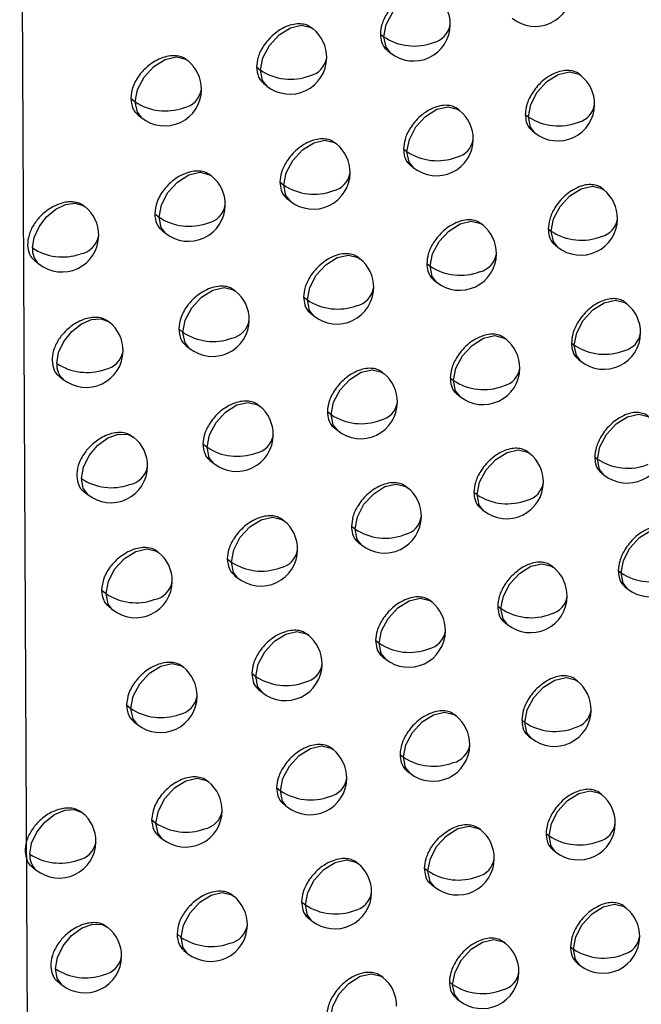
# Model space of a CAD drawing. Header units: millimetres. Extents: x 12 to 1209, y -252 to 1182.
# Tile 147 of 162: x 938 to 947, y 758 to 772. Entities that reach past the tile are written whole.
import ezdxf

# ---------------------------------------------------------------- set-up
doc = ezdxf.new("R2010")
doc.units = ezdxf.units.MM

msp = doc.modelspace()

# ---------------------------------------------------------------- linework, layer by layer
at = {"color": 7, "linetype": 'Continuous', "lineweight": 25}
for p, q in [((938.225, 778.24), (938.356, 752.119)), ((942.217, 771.486), (942.204, 771.497)), ((943.134, 771.415), (943.183, 771.376)), ((943.229, 771.193), (943.271, 771.158)), ((940.512, 771.054), (940.504, 771.06)), ((941.447, 770.969), (941.502, 770.925)), ((945.863, 770.85), (945.841, 770.868)), ((941.543, 770.745), (941.591, 770.707)), ((939.737, 770.541), (939.797, 770.492)), ((944.211, 770.375), (944.193, 770.39)), ((939.833, 770.316), (939.886, 770.274)), ((945.107, 770.321), (945.149, 770.288)), ((945.2, 770.1), (945.237, 770.07)), ((942.535, 769.92), (942.521, 769.931)), ((943.449, 769.852), (943.496, 769.814)), ((943.543, 769.629), (943.585, 769.596)), ((940.836, 769.483), (940.826, 769.491)), ((941.767, 769.401), (941.82, 769.358)), ((946.175, 769.294), (946.151, 769.312)), ((941.863, 769.177), (941.909, 769.14)), ((940.062, 768.969), (940.121, 768.921)), ((940.158, 768.744), (940.209, 768.703)), ((944.527, 768.815), (944.508, 768.831)), ((945.419, 768.764), (945.46, 768.732)), ((945.512, 768.543), (945.549, 768.514)), ((942.856, 768.356), (942.841, 768.368)), ((938.431, 768.33), (938.487, 768.285)), ((943.766, 768.291), (943.812, 768.254)), ((943.859, 768.069), (943.9, 768.036)), ((941.162, 767.915), (941.151, 767.923)), ((942.089, 767.836), (942.141, 767.794)), ((946.489, 767.74), (946.465, 767.76)), ((942.184, 767.613), (942.23, 767.576)), ((940.389, 767.4), (940.447, 767.353)), ((944.845, 767.259), (944.825, 767.275)), ((940.485, 767.176), (940.535, 767.135)), ((945.735, 767.21), (945.774, 767.178)), ((945.774, 767.178), (945.774, 767.178)), ((945.827, 766.989), (945.863, 766.96)), ((938.763, 766.757), (938.818, 766.713)), ((943.179, 766.795), (943.163, 766.808)), ((944.085, 766.733), (944.13, 766.697)), ((944.179, 766.511), (944.219, 766.479)), ((941.49, 766.35), (941.478, 766.359)), ((942.413, 766.274), (942.464, 766.233)), ((939.778, 765.923), (939.771, 765.929)), ((942.508, 766.051), (942.553, 766.016)), ((940.719, 765.834), (940.775, 765.788)), ((945.166, 765.705), (945.145, 765.721)), ((946.052, 765.659), (946.091, 765.628)), ((940.814, 765.61), (940.864, 765.57)), ((946.091, 765.628), (946.091, 765.628)), ((946.144, 765.438), (946.179, 765.41)), ((943.505, 765.237), (943.488, 765.251)), ((939.098, 765.187), (939.152, 765.143)), ((944.407, 765.178), (944.451, 765.143)), ((944.501, 764.957), (944.54, 764.925)), ((941.821, 764.788), (941.808, 764.798)), ((942.74, 764.715), (942.79, 764.676)), ((942.835, 764.493), (942.878, 764.458)), ((940.115, 764.357), (940.107, 764.363)), ((941.051, 764.271), (941.106, 764.226)), ((941.146, 764.047), (941.195, 764.008)), ((945.49, 764.153), (945.468, 764.171)), ((946.373, 764.11), (946.41, 764.08)), ((946.41, 764.08), (946.41, 764.08)), ((939.339, 763.844), (939.4, 763.795)), ((946.464, 763.89), (946.499, 763.862)), ((943.833, 763.682), (943.815, 763.697)), ((939.436, 763.62), (939.488, 763.577)), ((944.732, 763.626), (944.775, 763.592)), ((944.825, 763.405), (944.864, 763.374)), ((942.154, 763.229), (942.141, 763.24)), ((943.07, 763.16), (943.118, 763.121)), ((943.164, 762.937), (943.207, 762.903)), ((940.453, 762.794), (940.444, 762.801)), ((941.385, 762.711), (941.439, 762.668)), ((945.816, 762.605), (945.794, 762.623)), ((941.481, 762.487), (941.528, 762.45)), ((939.679, 762.28), (939.738, 762.232)), ((939.775, 762.056), (939.827, 762.014)), ((944.164, 762.131), (944.145, 762.145)), ((945.06, 762.077), (945.101, 762.043)), ((945.152, 761.856), (945.19, 761.825)), ((942.49, 761.673), (942.475, 761.685)), ((943.402, 761.607), (943.449, 761.569)), ((943.496, 761.384), (943.538, 761.351)), ((940.794, 761.234), (940.784, 761.242)), ((941.722, 761.154), (941.775, 761.112)), ((946.145, 761.06), (946.122, 761.078)), ((941.818, 760.931), (941.863, 760.894)), ((940.021, 760.719), (940.079, 760.672)), ((944.497, 760.582), (944.478, 760.597)), ((940.117, 760.495), (940.168, 760.454)), ((945.39, 760.531), (945.43, 760.498)), ((945.482, 760.31), (945.519, 760.28)), ((938.395, 760.076), (938.45, 760.032)), ((942.828, 760.121), (942.813, 760.133)), ((943.736, 760.057), (943.782, 760.02)), ((943.83, 759.835), (943.871, 759.802)), ((941.137, 759.677), (941.126, 759.686)), ((942.062, 759.6), (942.113, 759.559)), ((946.477, 759.517), (946.453, 759.536)), ((942.157, 759.377), (942.202, 759.341)), ((939.425, 759.25), (939.418, 759.256)), ((940.366, 759.161), (940.422, 759.115)), ((944.833, 759.035), (944.813, 759.052)), ((945.722, 758.987), (945.762, 758.955)), ((945.762, 758.955), (945.762, 758.955)), ((940.461, 758.937), (940.511, 758.897)), ((945.814, 758.766), (945.851, 758.737)), ((943.168, 758.571), (943.152, 758.584)), ((938.745, 758.514), (938.799, 758.47)), ((944.073, 758.51), (944.118, 758.474)), ((944.167, 758.288), (944.207, 758.256))]:
    msp.add_line(p, q, dxfattribs=at)
at = {"color": 7, "linetype": 'Continuous', "lineweight": 25, "flags": 128}
for points in [[(943.183, 771.376), (943.215, 771.544), (943.304, 771.712), (943.436, 771.856), (943.59, 771.952), (943.743, 771.987), (943.872, 771.956), (943.898, 771.938)], [(941.502, 770.925), (941.535, 771.092), (941.623, 771.261), (941.755, 771.404), (941.909, 771.5), (942.062, 771.536), (942.191, 771.504), (942.217, 771.486)], [(943.271, 771.158), (943.211, 771.234), (943.183, 771.376)], [(939.797, 770.492), (939.83, 770.66), (939.919, 770.828), (940.05, 770.971), (940.204, 771.068), (940.357, 771.103), (940.487, 771.071), (940.512, 771.054)], [(941.591, 770.707), (941.531, 770.783), (941.502, 770.924)], [(945.149, 770.288), (945.181, 770.456), (945.27, 770.624), (945.401, 770.767), (945.555, 770.864), (945.709, 770.899), (945.838, 770.867), (945.863, 770.85)], [(939.886, 770.274), (939.826, 770.35), (939.797, 770.492)], [(943.496, 769.814), (943.529, 769.981), (943.617, 770.15), (943.749, 770.293), (943.903, 770.39), (944.056, 770.425), (944.185, 770.393), (944.211, 770.375)], [(945.149, 770.288), (945.149, 770.288), (945.149, 770.288), (945.149, 770.288), (945.149, 770.288), (945.149, 770.288), (945.149, 770.288), (945.149, 770.288), (945.149, 770.288)], [(945.237, 770.07), (945.177, 770.146), (945.149, 770.288)], [(941.82, 769.358), (941.853, 769.526), (941.941, 769.694), (942.073, 769.837), (942.227, 769.934), (942.38, 769.969), (942.509, 769.937), (942.535, 769.92)], [(943.585, 769.596), (943.525, 769.672), (943.496, 769.813)], [(940.121, 768.921), (940.153, 769.089), (940.242, 769.257), (940.374, 769.4), (940.528, 769.497), (940.681, 769.532), (940.81, 769.5), (940.836, 769.483)], [(941.909, 769.14), (941.849, 769.216), (941.82, 769.357)], [(945.46, 768.732), (945.493, 768.9), (945.581, 769.068), (945.713, 769.211), (945.867, 769.308), (946.02, 769.343), (946.149, 769.311), (946.175, 769.294)], [(938.398, 768.503), (938.422, 768.646), (938.489, 768.792), (938.59, 768.925), (938.715, 769.031), (938.849, 769.096), (938.978, 769.114), (939.087, 769.082), (939.113, 769.065)], [(940.209, 768.703), (940.15, 768.779), (940.121, 768.921)], [(943.812, 768.254), (943.844, 768.422), (943.933, 768.59), (944.065, 768.733), (944.219, 768.83), (944.372, 768.865), (944.501, 768.833), (944.527, 768.815)], [(945.46, 768.732), (945.46, 768.732), (945.46, 768.732), (945.46, 768.732), (945.46, 768.732), (945.46, 768.732), (945.46, 768.732), (945.46, 768.732), (945.46, 768.732)], [(945.549, 768.514), (945.489, 768.59), (945.46, 768.732)], [(942.141, 767.794), (942.173, 767.962), (942.262, 768.13), (942.394, 768.274), (942.548, 768.37), (942.701, 768.405), (942.83, 768.373), (942.856, 768.356)], [(943.9, 768.036), (943.841, 768.112), (943.812, 768.254)], [(940.447, 767.353), (940.479, 767.521), (940.568, 767.689), (940.7, 767.832), (940.854, 767.929), (941.007, 767.964), (941.136, 767.932), (941.162, 767.915)], [(942.23, 767.576), (942.17, 767.652), (942.141, 767.794)], [(945.774, 767.178), (945.807, 767.346), (945.895, 767.514), (946.027, 767.658), (946.181, 767.754), (946.334, 767.789), (946.463, 767.758), (946.489, 767.74)], [(938.73, 766.93), (938.755, 767.078), (938.826, 767.229), (938.934, 767.365), (939.065, 767.47), (939.204, 767.53), (939.334, 767.539), (939.441, 767.495), (939.444, 767.492)], [(940.535, 767.135), (940.476, 767.211), (940.447, 767.353)], [(944.13, 766.697), (944.163, 766.865), (944.252, 767.033), (944.383, 767.176), (944.537, 767.273), (944.69, 767.308), (944.82, 767.276), (944.845, 767.259)], [(945.863, 766.96), (945.803, 767.037), (945.774, 767.178)], [(942.464, 766.233), (942.497, 766.401), (942.585, 766.569), (942.717, 766.713), (942.871, 766.809), (943.024, 766.844), (943.153, 766.813), (943.179, 766.795)], [(944.219, 766.479), (944.159, 766.555), (944.13, 766.697)], [(940.775, 765.788), (940.808, 765.956), (940.897, 766.124), (941.028, 766.268), (941.182, 766.364), (941.335, 766.399), (941.464, 766.368), (941.49, 766.35)], [(942.553, 766.016), (942.493, 766.092), (942.464, 766.233)], [(946.091, 765.628), (946.123, 765.796), (946.212, 765.964), (946.344, 766.107), (946.498, 766.204), (946.651, 766.239), (946.78, 766.207), (946.806, 766.19)], [(939.064, 765.361), (939.092, 765.516), (939.169, 765.674), (939.285, 765.813), (939.425, 765.915), (939.57, 765.967), (939.701, 765.962), (939.778, 765.923)], [(940.864, 765.57), (940.804, 765.646), (940.775, 765.788)], [(944.451, 765.143), (944.484, 765.311), (944.573, 765.479), (944.704, 765.622), (944.858, 765.719), (945.012, 765.754), (945.141, 765.722), (945.166, 765.705)], [(946.179, 765.41), (946.119, 765.486), (946.091, 765.628)], [(939.152, 765.143), (939.087, 765.232), (939.064, 765.361)], [(942.79, 764.676), (942.822, 764.843), (942.911, 765.012), (943.043, 765.155), (943.197, 765.252), (943.35, 765.287), (943.479, 765.255), (943.505, 765.237)], [(944.54, 764.925), (944.48, 765.001), (944.451, 765.143)], [(941.106, 764.226), (941.139, 764.394), (941.227, 764.562), (941.359, 764.706), (941.513, 764.802), (941.666, 764.837), (941.795, 764.806), (941.821, 764.788)], [(942.878, 764.458), (942.819, 764.534), (942.79, 764.675)], [(946.41, 764.08), (946.443, 764.248), (946.532, 764.416), (946.663, 764.559), (946.817, 764.656), (946.97, 764.691), (947.1, 764.659), (947.125, 764.642)], [(939.4, 763.795), (939.432, 763.963), (939.521, 764.131), (939.652, 764.274), (939.806, 764.371), (939.96, 764.406), (940.089, 764.374), (940.115, 764.357)], [(941.195, 764.008), (941.135, 764.085), (941.106, 764.226)], [(944.775, 763.592), (944.808, 763.759), (944.896, 763.928), (945.028, 764.071), (945.182, 764.168), (945.335, 764.203), (945.464, 764.171), (945.49, 764.153)], [(946.499, 763.862), (946.439, 763.938), (946.41, 764.08)], [(939.488, 763.577), (939.429, 763.653), (939.4, 763.795)], [(943.118, 763.121), (943.151, 763.288), (943.239, 763.457), (943.371, 763.6), (943.525, 763.697), (943.678, 763.732), (943.807, 763.7), (943.833, 763.682)], [(944.864, 763.374), (944.804, 763.45), (944.775, 763.591)], [(941.439, 762.668), (941.472, 762.835), (941.561, 763.004), (941.692, 763.147), (941.846, 763.243), (941.999, 763.278), (942.129, 763.247), (942.154, 763.229)], [(943.207, 762.903), (943.147, 762.979), (943.118, 763.12)], [(939.738, 762.232), (939.771, 762.4), (939.86, 762.568), (939.991, 762.711), (940.145, 762.808), (940.298, 762.843), (940.428, 762.811), (940.453, 762.794)], [(941.528, 762.45), (941.468, 762.526), (941.439, 762.667)], [(945.101, 762.043), (945.134, 762.211), (945.223, 762.379), (945.354, 762.523), (945.508, 762.619), (945.662, 762.654), (945.791, 762.623), (945.816, 762.605)], [(939.827, 762.014), (939.767, 762.09), (939.738, 762.231)], [(943.449, 761.569), (943.481, 761.737), (943.57, 761.905), (943.702, 762.048), (943.856, 762.145), (944.009, 762.18), (944.138, 762.148), (944.164, 762.131)], [(945.101, 762.043), (945.101, 762.043), (945.101, 762.043), (945.101, 762.043), (945.101, 762.043), (945.101, 762.043), (945.101, 762.043), (945.101, 762.043), (945.101, 762.043)], [(945.19, 761.825), (945.13, 761.902), (945.101, 762.043)], [(941.775, 761.112), (941.807, 761.279), (941.896, 761.448), (942.028, 761.591), (942.182, 761.688), (942.335, 761.723), (942.464, 761.691), (942.49, 761.673)], [(943.538, 761.351), (943.478, 761.427), (943.449, 761.569)], [(940.079, 760.672), (940.112, 760.84), (940.2, 761.008), (940.332, 761.151), (940.486, 761.248), (940.639, 761.283), (940.768, 761.251), (940.794, 761.234)], [(941.863, 760.894), (941.804, 760.97), (941.775, 761.111)], [(945.43, 760.498), (945.463, 760.666), (945.552, 760.834), (945.683, 760.977), (945.837, 761.074), (945.991, 761.109), (946.12, 761.077), (946.145, 761.06)], [(938.362, 760.249), (938.387, 760.398), (938.458, 760.549), (938.566, 760.685), (938.698, 760.789), (938.837, 760.849), (938.968, 760.858), (939.074, 760.814), (939.077, 760.811)], [(940.168, 760.454), (940.108, 760.53), (940.079, 760.671)], [(943.782, 760.02), (943.815, 760.188), (943.904, 760.356), (944.035, 760.499), (944.189, 760.596), (944.342, 760.631), (944.472, 760.599), (944.497, 760.582)], [(945.43, 760.498), (945.43, 760.498), (945.43, 760.498), (945.43, 760.498), (945.43, 760.498), (945.43, 760.498), (945.43, 760.498), (945.43, 760.498), (945.43, 760.498)], [(945.519, 760.28), (945.459, 760.356), (945.43, 760.498)], [(942.113, 759.559), (942.146, 759.727), (942.234, 759.895), (942.366, 760.038), (942.52, 760.135), (942.673, 760.17), (942.802, 760.138), (942.828, 760.121)], [(943.871, 759.802), (943.811, 759.878), (943.782, 760.02)], [(940.422, 759.115), (940.455, 759.283), (940.544, 759.451), (940.675, 759.594), (940.829, 759.691), (940.982, 759.726), (941.112, 759.694), (941.137, 759.677)], [(942.202, 759.341), (942.142, 759.417), (942.113, 759.558)], [(945.762, 758.955), (945.794, 759.123), (945.883, 759.291), (946.015, 759.435), (946.169, 759.531), (946.322, 759.566), (946.451, 759.534), (946.477, 759.517)], [(938.71, 758.688), (938.739, 758.843), (938.816, 759.001), (938.932, 759.14), (939.073, 759.243), (939.218, 759.294), (939.349, 759.289), (939.425, 759.25)], [(940.511, 758.897), (940.451, 758.973), (940.422, 759.115)], [(944.118, 758.474), (944.151, 758.642), (944.239, 758.81), (944.371, 758.953), (944.525, 759.05), (944.678, 759.085), (944.808, 759.053), (944.833, 759.035)], [(945.851, 758.737), (945.791, 758.814), (945.762, 758.955)], [(938.799, 758.47), (938.734, 758.558), (938.71, 758.688)], [(942.454, 758.009), (942.486, 758.177), (942.575, 758.345), (942.706, 758.488), (942.86, 758.585), (943.014, 758.62), (943.143, 758.588), (943.168, 758.571)], [(944.207, 758.256), (944.147, 758.332), (944.118, 758.474)]]:
    msp.add_lwpolyline(points, dxfattribs=at)
at = {"color": 7, "linetype": 'Continuous', "lineweight": 25}
for centre, radius, start, end in [((945.242, 772.019), 0.5, 231.2257, 359.4437), ((943.585, 771.548), 0.5, 359.4586, 51.2257), ((941.904, 771.096), 0.5, 359.4859, 51.2257), ((943.585, 771.548), 0.5, 231.2257, 359.4586), ((943.795, 771.587), 0.293, 282.3398, 351.4679), ((943.591, 771.371), 0.409, 179.2558, 179.304), ((943.593, 771.995), 0.743, 236.448, 290.7881), ((940.199, 770.664), 0.5, 359.5244, 51.2257), ((941.904, 771.096), 0.5, 231.2257, 359.4859), ((942.109, 771.138), 0.298, 281.3754, 351.1042), ((941.911, 770.919), 0.409, 179.2558, 179.3186), ((941.912, 771.543), 0.743, 236.4552, 290.1325), ((945.55, 770.46), 0.5, 359.4391, 51.2257), ((940.199, 770.664), 0.5, 231.2257, 359.5244), ((940.4, 770.709), 0.303, 280.4217, 350.7348), ((940.206, 770.487), 0.409, 179.2558, 179.3307), ((940.207, 771.11), 0.742, 236.4767, 289.4792), ((943.898, 769.985), 0.5, 359.4518, 51.2257), ((945.55, 770.46), 0.5, 231.2257, 359.4391), ((945.766, 770.496), 0.287, 283.4985, 351.8937), ((945.559, 770.908), 0.744, 236.4534, 291.5683), ((943.898, 769.985), 0.5, 231.2257, 359.4518), ((944.109, 770.024), 0.292, 282.5357, 351.54), ((942.222, 769.53), 0.5, 359.4767, 51.2257), ((943.905, 769.808), 0.409, 179.2558, 179.3011), ((943.907, 770.433), 0.743, 236.444, 290.9194), ((940.523, 769.093), 0.5, 359.5128, 51.2257), ((942.222, 769.53), 0.5, 231.2257, 359.4767), ((942.428, 769.571), 0.297, 281.5841, 351.1831), ((942.229, 769.353), 0.409, 179.2558, 179.3159), ((942.231, 769.976), 0.743, 236.4489, 290.2737), ((945.862, 768.904), 0.5, 359.4349, 51.2257), ((938.8, 768.675), 0.5, 359.559, 51.2257), ((940.523, 769.093), 0.5, 231.2257, 359.5128), ((940.725, 769.137), 0.302, 280.643, 350.8211), ((940.529, 768.916), 0.409, 179.2558, 179.3284), ((940.531, 769.539), 0.742, 236.4678, 289.6304), ((945.862, 768.904), 0.5, 231.2257, 359.4349), ((946.078, 768.939), 0.287, 283.6784, 351.9581), ((944.214, 768.426), 0.5, 359.4453, 51.2257), ((938.8, 768.675), 0.5, 231.2257, 359.559), ((938.997, 768.723), 0.307, 279.7829, 350.3807), ((945.871, 769.351), 0.744, 236.4519, 291.6875), ((938.652, 768.479), 0.255, 174.7958, 229.5599), ((938.807, 769.121), 0.742, 236.5005, 288.9889), ((942.543, 767.966), 0.5, 359.468, 51.2257), ((944.214, 768.426), 0.5, 231.2257, 359.4453), ((944.425, 768.463), 0.291, 282.7286, 351.6105), ((944.221, 768.249), 0.409, 179.2558, 179.2983), ((944.223, 768.873), 0.743, 236.4404, 291.0484), ((942.543, 767.966), 0.5, 231.2257, 359.468), ((942.75, 768.006), 0.296, 281.7896, 351.2603), ((940.849, 767.525), 0.5, 359.5017, 51.2257), ((942.549, 767.789), 0.409, 179.2558, 179.3131), ((942.551, 768.413), 0.743, 236.443, 290.4123), ((946.176, 767.35), 0.5, 359.4312, 51.2257), ((939.131, 767.103), 0.5, 359.5456, 51.2257), ((940.849, 767.525), 0.5, 231.2257, 359.5017), ((941.052, 767.568), 0.301, 280.8607, 350.9054), ((940.855, 767.348), 0.409, 179.2558, 179.326), ((940.857, 767.971), 0.742, 236.4594, 289.7788), ((946.176, 767.35), 0.5, 231.2257, 359.4312), ((946.393, 767.385), 0.286, 283.8554, 352.0211), ((944.532, 766.869), 0.5, 359.4394, 51.2257), ((946.185, 767.798), 0.744, 236.4509, 291.8047), ((939.131, 767.103), 0.5, 231.2257, 359.5456), ((939.33, 767.149), 0.306, 279.9863, 350.4992), ((938.983, 766.907), 0.254, 174.6645, 229.6888), ((939.139, 767.549), 0.742, 236.4894, 289.1471), ((944.532, 766.869), 0.5, 231.2257, 359.4394), ((944.745, 766.906), 0.29, 282.9183, 351.6796), ((942.866, 766.405), 0.5, 359.4597, 51.2257), ((944.539, 766.692), 0.409, 179.2558, 179.2954), ((944.541, 767.316), 0.743, 236.4373, 291.175), ((941.177, 765.96), 0.5, 359.4911, 51.2257), ((942.866, 766.405), 0.5, 231.2257, 359.4597), ((943.074, 766.445), 0.295, 281.9918, 351.3357), ((942.873, 766.228), 0.409, 179.2558, 179.3103), ((942.875, 766.852), 0.743, 236.4376, 290.5485), ((939.465, 765.533), 0.5, 359.5327, 51.2257), ((941.177, 765.96), 0.5, 231.2257, 359.4911), ((941.381, 766.003), 0.3, 281.0751, 350.9877), ((941.184, 765.783), 0.409, 179.2558, 179.3235), ((941.186, 766.407), 0.742, 236.4515, 289.9245), ((946.493, 765.8), 0.5, 231.2257, 359.4278), ((944.853, 765.315), 0.5, 359.4338, 51.2257), ((939.465, 765.533), 0.5, 231.2257, 359.5327), ((939.665, 765.579), 0.304, 280.1868, 350.6146), ((946.502, 766.247), 0.744, 236.4502, 291.9198), ((939.473, 765.98), 0.742, 236.4788, 289.3024), ((944.853, 765.315), 0.5, 231.2257, 359.4338), ((945.067, 765.351), 0.289, 283.105, 351.7472), ((943.192, 764.848), 0.5, 359.4518, 51.2257), ((944.86, 765.138), 0.409, 179.2558, 179.2925), ((944.862, 765.762), 0.743, 236.4346, 291.2994), ((941.508, 764.398), 0.5, 359.481, 51.2257), ((943.192, 764.848), 0.5, 231.2257, 359.4518), ((943.401, 764.887), 0.294, 282.1908, 351.4095), ((943.198, 764.67), 0.409, 179.2558, 179.3074), ((943.201, 765.294), 0.743, 236.4326, 290.6822), ((939.801, 763.967), 0.5, 359.5203, 51.2257), ((941.508, 764.398), 0.5, 231.2257, 359.481), ((941.713, 764.44), 0.299, 281.2861, 351.0682), ((941.515, 764.221), 0.409, 179.2558, 179.3209), ((941.516, 764.845), 0.743, 236.4441, 290.0676), ((946.812, 764.252), 0.5, 231.2257, 359.4249), ((945.177, 763.764), 0.5, 359.4287, 51.2257), ((946.821, 764.7), 0.744, 236.4499, 292.0328), ((939.801, 763.967), 0.5, 231.2257, 359.5203), ((940.002, 764.012), 0.303, 280.3903, 350.7215), ((939.808, 763.79), 0.409, 179.2558, 179.3319), ((939.81, 764.413), 0.742, 236.4688, 289.4548), ((943.52, 763.293), 0.5, 359.4445, 51.2257), ((945.177, 763.764), 0.5, 231.2257, 359.4287), ((945.391, 763.8), 0.289, 283.2888, 351.8133), ((945.184, 763.586), 0.409, 179.2558, 179.2896), ((945.186, 764.211), 0.743, 236.4323, 291.4216), ((943.52, 763.293), 0.5, 231.2257, 359.4445), ((943.73, 763.331), 0.293, 282.3866, 351.4817), ((941.841, 762.839), 0.5, 359.4714, 51.2257), ((943.527, 763.115), 0.409, 179.2558, 179.3045), ((943.529, 763.739), 0.743, 236.4281, 290.8136), ((940.14, 762.404), 0.5, 359.5084, 51.2257), ((941.841, 762.839), 0.5, 231.2257, 359.4714), ((942.047, 762.881), 0.298, 281.4938, 351.1468), ((941.848, 762.662), 0.409, 179.2558, 179.3182), ((941.85, 763.286), 0.743, 236.4372, 290.2081), ((945.503, 762.215), 0.5, 359.424, 51.2257), ((940.14, 762.404), 0.5, 231.2257, 359.5084), ((940.342, 762.448), 0.302, 280.6096, 350.807), ((940.147, 762.227), 0.409, 179.2558, 179.3297), ((940.148, 762.85), 0.742, 236.4594, 289.6045), ((945.503, 762.215), 0.5, 231.2257, 359.424), ((945.718, 762.251), 0.288, 283.4696, 351.8781), ((943.851, 761.741), 0.5, 359.4376, 51.2257), ((945.512, 762.662), 0.743, 236.4304, 291.5417), ((942.177, 761.284), 0.5, 359.4622, 51.2257), ((943.851, 761.741), 0.5, 231.2257, 359.4376), ((944.062, 761.779), 0.292, 282.5794, 351.5523), ((943.858, 761.564), 0.409, 179.2558, 179.3016), ((943.86, 762.188), 0.743, 236.424, 290.9426), ((940.481, 760.844), 0.5, 359.4971, 51.2257), ((942.177, 761.284), 0.5, 231.2257, 359.4622), ((942.384, 761.324), 0.296, 281.6982, 351.2236), ((942.183, 761.106), 0.409, 179.2558, 179.3155), ((942.186, 761.73), 0.743, 236.4308, 290.346), ((945.832, 760.67), 0.5, 359.4197, 51.2257), ((940.481, 760.844), 0.5, 231.2257, 359.4971), ((940.684, 760.887), 0.301, 280.8255, 350.8905), ((938.763, 760.422), 0.5, 359.5411, 51.2257), ((940.488, 760.667), 0.409, 179.2558, 179.3274), ((940.489, 761.29), 0.742, 236.4505, 289.7515), ((944.184, 760.192), 0.5, 359.4311, 51.2257), ((945.832, 760.67), 0.5, 231.2257, 359.4197), ((946.048, 760.705), 0.287, 283.6475, 351.9416), ((945.841, 761.117), 0.743, 236.4288, 291.6596), ((938.763, 760.422), 0.5, 231.2257, 359.5411), ((938.962, 760.468), 0.306, 280.0043, 350.5075), ((938.615, 760.225), 0.254, 174.6563, 229.6977), ((938.771, 760.868), 0.742, 236.4829, 289.1585), ((944.184, 760.192), 0.5, 231.2257, 359.4311), ((944.396, 760.229), 0.291, 282.7691, 351.6214), ((942.515, 759.731), 0.5, 359.4535, 51.2257), ((944.191, 760.015), 0.409, 179.2558, 179.2987), ((944.193, 760.639), 0.743, 236.4204, 291.0693), ((940.824, 759.287), 0.5, 359.4861, 51.2257), ((942.515, 759.731), 0.5, 231.2257, 359.4535), ((942.723, 759.771), 0.295, 281.8994, 351.2987), ((942.522, 759.554), 0.409, 179.2558, 179.3127), ((942.524, 760.177), 0.743, 236.4249, 290.4816), ((946.164, 759.127), 0.5, 359.4158, 51.2257), ((939.112, 758.86), 0.5, 359.528, 51.2257), ((940.824, 759.287), 0.5, 231.2257, 359.4861), ((941.028, 759.329), 0.3, 281.0379, 350.9721), ((940.831, 759.11), 0.409, 179.2558, 179.3249), ((940.833, 759.733), 0.742, 236.4421, 289.8959), ((946.164, 759.127), 0.5, 231.2257, 359.4158), ((946.38, 759.162), 0.286, 283.8225, 352.0038), ((944.52, 758.646), 0.5, 359.4251, 51.2257), ((946.173, 759.575), 0.743, 236.4277, 291.7755), ((939.112, 758.86), 0.5, 231.2257, 359.528), ((939.312, 758.906), 0.304, 280.2025, 350.6214), ((939.12, 759.306), 0.742, 236.4719, 289.3118), ((942.855, 758.181), 0.5, 359.4453, 51.2257), ((944.52, 758.646), 0.5, 231.2257, 359.4251), ((944.733, 758.683), 0.29, 282.9557, 351.6891), ((944.527, 758.469), 0.409, 179.2558, 179.2958), ((944.529, 759.093), 0.743, 236.4172, 291.1938)]:
    msp.add_arc(centre, radius, start, end, dxfattribs=at)
for points, knots in [([(954.594, 751.383), (954.428, 752.126), (954.099, 753.608), (953.614, 755.829), (953.139, 758.038), (952.674, 760.236), (952.218, 762.423), (951.771, 764.598), (951.334, 766.761), (950.905, 768.912), (950.486, 771.051), (950.076, 773.178), (949.674, 775.292), (949.28, 777.394), (948.895, 779.483), (948.518, 781.559), (948.15, 783.623), (947.789, 785.674), (947.436, 787.711), (947.091, 789.735), (946.754, 791.746), (946.423, 793.744), (946.101, 795.727), (945.785, 797.698), (945.476, 799.654), (945.175, 801.596), (944.88, 803.524), (944.591, 805.439), (944.31, 807.339), (944.034, 809.224), (943.855, 810.478), (943.765, 811.102)], [0, 0, 0, 0, 0.038566, 0.07684, 0.114823, 0.152513, 0.189913, 0.22702, 0.263836, 0.30036, 0.336593, 0.372534, 0.408183, 0.44354, 0.478606, 0.513381, 0.547863, 0.582054, 0.615954, 0.649562, 0.682878, 0.715902, 0.748635, 0.781076, 0.813226, 0.845084, 0.87665, 0.907925, 0.938908, 0.9696, 1, 1, 1, 1]), ([(943.762, 805.655), (944.23, 802.606), (945.186, 796.379), (946.769, 786.961), (948.445, 777.633), (950.226, 768.401), (952.099, 759.25), (953.464, 753.107), (954.16, 749.973)], [0, 0, 0, 0, 0.159933, 0.326584, 0.499955, 0.659741, 0.826423, 1, 1, 1, 1]), ([(943.88, 771.952), (943.861, 771.964), (943.823, 771.991), (943.747, 772.008), (943.658, 772.007), (943.558, 771.981), (943.457, 771.931), (943.366, 771.863), (943.288, 771.785), (943.211, 771.68), (943.148, 771.552), (943.138, 771.458), (943.134, 771.415)], [0, 0, 0, 0, 0.08121, 0.168926, 0.261682, 0.359476, 0.460188, 0.555038, 0.644024, 0.727144, 0.875173, 1, 1, 1, 1]), ([(942.204, 771.496), (942.185, 771.509), (942.146, 771.536), (942.069, 771.555), (941.979, 771.554), (941.877, 771.529), (941.776, 771.481), (941.683, 771.414), (941.605, 771.337), (941.526, 771.233), (941.462, 771.105), (941.452, 771.011), (941.447, 770.969)], [0, 0, 0, 0, 0.0801817, 0.1681136, 0.261241, 0.3595643, 0.4598633, 0.5544099, 0.6432039, 0.7262468, 0.8744737, 1, 1, 1, 1]), ([(943.134, 771.415), (943.137, 771.378), (943.145, 771.295), (943.187, 771.222), (943.225, 771.197), (943.23, 771.194)], [0, 0, 0, 0, 0.414184, 0.93083, 1, 1, 1, 1]), ([(940.502, 771.058), (940.494, 771.066), (940.457, 771.098), (940.378, 771.12), (940.273, 771.12), (940.173, 771.097), (940.072, 771.051), (939.965, 770.978), (939.876, 770.889), (939.808, 770.789), (939.753, 770.677), (939.743, 770.595), (939.737, 770.541)], [0, 0, 0, 0, 0.039444, 0.174589, 0.260899, 0.359527, 0.459575, 0.546396, 0.679843, 0.763451, 0.844782, 1, 1, 1, 1]), ([(941.447, 770.969), (941.453, 770.92), (941.461, 770.845), (941.505, 770.777), (941.534, 770.755), (941.544, 770.747)], [0, 0, 0, 0, 0.547137, 0.837524, 1, 1, 1, 1]), ([(945.841, 770.868), (945.841, 770.868), (945.827, 770.887), (945.781, 770.903), (945.709, 770.923), (945.621, 770.919), (945.523, 770.892), (945.424, 770.841), (945.333, 770.771), (945.257, 770.692), (945.181, 770.586), (945.12, 770.457), (945.111, 770.364), (945.107, 770.321)], [0, 0, 0, 0, 0.000466, 0.083028, 0.170372, 0.262496, 0.359399, 0.460818, 0.556181, 0.645483, 0.728719, 0.876376, 1, 1, 1, 1]), ([(939.737, 770.541), (939.742, 770.492), (939.751, 770.417), (939.796, 770.348), (939.825, 770.326), (939.835, 770.318)], [0, 0, 0, 0, 0.5478939, 0.8383369, 1, 1, 1, 1]), ([(944.193, 770.39), (944.174, 770.402), (944.135, 770.429), (944.059, 770.446), (943.971, 770.444), (943.871, 770.418), (943.771, 770.368), (943.679, 770.3), (943.602, 770.221), (943.525, 770.117), (943.462, 769.988), (943.453, 769.894), (943.449, 769.852)], [0, 0, 0, 0, 0.081419, 0.169093, 0.261774, 0.359462, 0.460259, 0.555171, 0.644196, 0.727332, 0.875318, 1, 1, 1, 1]), ([(945.107, 770.321), (945.11, 770.287), (945.116, 770.206), (945.156, 770.133), (945.195, 770.107), (945.201, 770.102)], [0, 0, 0, 0, 0.388807, 0.896845, 1, 1, 1, 1]), ([(942.521, 769.931), (942.502, 769.943), (942.463, 769.97), (942.387, 769.988), (942.296, 769.988), (942.196, 769.963), (942.094, 769.914), (942.001, 769.847), (941.923, 769.77), (941.845, 769.666), (941.781, 769.537), (941.771, 769.444), (941.767, 769.401)], [0, 0, 0, 0, 0.0803502, 0.1682462, 0.2613106, 0.3595434, 0.459908, 0.5545034, 0.6433292, 0.7263859, 0.8745843, 1, 1, 1, 1]), ([(943.449, 769.852), (943.452, 769.815), (943.459, 769.732), (943.501, 769.659), (943.539, 769.634), (943.544, 769.631)], [0, 0, 0, 0, 0.412258, 0.928243, 1, 1, 1, 1]), ([(940.826, 769.49), (940.807, 769.503), (940.768, 769.53), (940.69, 769.55), (940.599, 769.55), (940.496, 769.526), (940.396, 769.48), (940.29, 769.407), (940.2, 769.317), (940.133, 769.217), (940.078, 769.104), (940.068, 769.022), (940.062, 768.969)], [0, 0, 0, 0, 0.079471, 0.16756, 0.26096, 0.359671, 0.45978, 0.546609, 0.679915, 0.763507, 0.844822, 1, 1, 1, 1]), ([(941.767, 769.401), (941.77, 769.363), (941.778, 769.279), (941.821, 769.206), (941.86, 769.181), (941.864, 769.178)], [0, 0, 0, 0, 0.421947, 0.941277, 1, 1, 1, 1]), ([(946.151, 769.312), (946.151, 769.312), (946.138, 769.331), (946.091, 769.348), (946.02, 769.368), (945.932, 769.363), (945.835, 769.336), (945.736, 769.285), (945.645, 769.214), (945.569, 769.135), (945.493, 769.029), (945.433, 768.899), (945.424, 768.807), (945.419, 768.764)], [0, 0, 0, 0, 0.000893, 0.083429, 0.170691, 0.262678, 0.359387, 0.460953, 0.556422, 0.645788, 0.729047, 0.876625, 1, 1, 1, 1]), ([(939.116, 769.055), (939.107, 769.065), (939.071, 769.106), (939.009, 769.121), (938.939, 769.13), (938.886, 769.131), (938.794, 769.115), (938.672, 769.067), (938.543, 768.977), (938.431, 768.851), (938.357, 768.714), (938.325, 768.571), (938.343, 768.444), (938.384, 768.362), (938.426, 768.338), (938.433, 768.333)], [0, 0, 0, 0, 0.036648, 0.146199, 0.152419, 0.205118, 0.268602, 0.354661, 0.468598, 0.562552, 0.668771, 0.770453, 0.872103, 0.978385, 1, 1, 1, 1]), ([(940.062, 768.969), (940.067, 768.92), (940.076, 768.845), (940.12, 768.776), (940.149, 768.754), (940.16, 768.747)], [0, 0, 0, 0, 0.547789, 0.838198, 1, 1, 1, 1]), ([(944.508, 768.831), (944.489, 768.843), (944.45, 768.869), (944.375, 768.887), (944.286, 768.885), (944.187, 768.858), (944.087, 768.808), (943.995, 768.739), (943.919, 768.661), (943.842, 768.556), (943.779, 768.427), (943.77, 768.334), (943.766, 768.291)], [0, 0, 0, 0, 0.081644, 0.169271, 0.261873, 0.359448, 0.460337, 0.555316, 0.644383, 0.727534, 0.875474, 1, 1, 1, 1]), ([(945.419, 768.764), (945.422, 768.73), (945.428, 768.651), (945.468, 768.577), (945.506, 768.55), (945.513, 768.545)], [0, 0, 0, 0, 0.382306, 0.888151, 1, 1, 1, 1]), ([(942.841, 768.368), (942.822, 768.38), (942.783, 768.407), (942.707, 768.425), (942.617, 768.424), (942.516, 768.399), (942.415, 768.35), (942.323, 768.282), (942.245, 768.205), (942.167, 768.101), (942.103, 767.973), (942.093, 767.879), (942.089, 767.836)], [0, 0, 0, 0, 0.080525, 0.168384, 0.261384, 0.359524, 0.459958, 0.554605, 0.643463, 0.726534, 0.874701, 1, 1, 1, 1]), ([(943.766, 768.291), (943.769, 768.254), (943.776, 768.172), (943.817, 768.099), (943.856, 768.074), (943.861, 768.07)], [0, 0, 0, 0, 0.410022, 0.925241, 1, 1, 1, 1]), ([(941.151, 767.923), (941.132, 767.936), (941.093, 767.963), (941.016, 767.982), (940.924, 767.982), (940.822, 767.958), (940.722, 767.911), (940.616, 767.838), (940.527, 767.748), (940.46, 767.648), (940.405, 767.535), (940.395, 767.453), (940.389, 767.4)], [0, 0, 0, 0, 0.079627, 0.167684, 0.261023, 0.359647, 0.459852, 0.546716, 0.679904, 0.763506, 0.844827, 1, 1, 1, 1]), ([(942.089, 767.836), (942.092, 767.798), (942.1, 767.714), (942.143, 767.641), (942.181, 767.617), (942.185, 767.614)], [0, 0, 0, 0, 0.420968, 0.939949, 1, 1, 1, 1]), ([(946.464, 767.759), (946.464, 767.76), (946.451, 767.778), (946.404, 767.795), (946.333, 767.815), (946.245, 767.81), (946.149, 767.783), (946.05, 767.731), (945.959, 767.66), (945.884, 767.58), (945.808, 767.474), (945.748, 767.345), (945.739, 767.252), (945.735, 767.21)], [0, 0, 0, 0, 0.001403, 0.083907, 0.171072, 0.262896, 0.359376, 0.461109, 0.556697, 0.646136, 0.729421, 0.876908, 1, 1, 1, 1]), ([(939.438, 767.497), (939.402, 767.518), (939.342, 767.554), (939.235, 767.56), (939.138, 767.545), (939.018, 767.501), (938.888, 767.415), (938.769, 767.286), (938.691, 767.145), (938.658, 766.996), (938.678, 766.866), (938.719, 766.785), (938.76, 766.762), (938.765, 766.759)], [0, 0, 0, 0, 0.11243, 0.188447, 0.2515, 0.331154, 0.451945, 0.549234, 0.660842, 0.767338, 0.873804, 0.98547, 1, 1, 1, 1]), ([(940.389, 767.4), (940.395, 767.351), (940.403, 767.276), (940.448, 767.207), (940.476, 767.186), (940.487, 767.178)], [0, 0, 0, 0, 0.547698, 0.838073, 1, 1, 1, 1]), ([(944.825, 767.275), (944.807, 767.287), (944.768, 767.313), (944.692, 767.33), (944.604, 767.328), (944.506, 767.301), (944.406, 767.251), (944.314, 767.182), (944.238, 767.103), (944.161, 766.998), (944.099, 766.869), (944.09, 766.776), (944.085, 766.733)], [0, 0, 0, 0, 0.081888, 0.169464, 0.261981, 0.359436, 0.460423, 0.555474, 0.644585, 0.727753, 0.875642, 1, 1, 1, 1]), ([(945.735, 767.21), (945.737, 767.177), (945.743, 767.098), (945.782, 767.024), (945.821, 766.997), (945.828, 766.991)], [0, 0, 0, 0, 0.374141, 0.877236, 1, 1, 1, 1]), ([(943.163, 766.808), (943.144, 766.82), (943.106, 766.847), (943.029, 766.865), (942.94, 766.863), (942.84, 766.838), (942.739, 766.789), (942.646, 766.721), (942.569, 766.644), (942.491, 766.539), (942.427, 766.411), (942.418, 766.317), (942.413, 766.274)], [0, 0, 0, 0, 0.0807073, 0.1685278, 0.2614609, 0.3595059, 0.4600132, 0.5547141, 0.6436073, 0.7266924, 0.8748254, 1, 1, 1, 1]), ([(944.085, 766.733), (944.088, 766.697), (944.096, 766.614), (944.137, 766.541), (944.175, 766.516), (944.18, 766.513)], [0, 0, 0, 0, 0.407407, 0.921734, 1, 1, 1, 1]), ([(941.478, 766.359), (941.46, 766.372), (941.42, 766.399), (941.344, 766.418), (941.252, 766.417), (941.151, 766.393), (941.049, 766.345), (940.955, 766.279), (940.877, 766.202), (940.798, 766.099), (940.733, 765.971), (940.723, 765.877), (940.719, 765.834)], [0, 0, 0, 0, 0.079781, 0.167797, 0.261068, 0.359597, 0.459734, 0.554162, 0.642881, 0.725894, 0.874199, 1, 1, 1, 1]), ([(942.413, 766.274), (942.417, 766.237), (942.424, 766.153), (942.467, 766.08), (942.505, 766.055), (942.509, 766.053)], [0, 0, 0, 0, 0.4198445, 0.9384295, 1, 1, 1, 1]), ([(946.78, 766.209), (946.78, 766.21), (946.767, 766.229), (946.72, 766.245), (946.649, 766.264), (946.562, 766.26), (946.465, 766.232), (946.367, 766.18), (946.276, 766.109), (946.201, 766.029), (946.126, 765.922), (946.066, 765.793), (946.056, 765.701), (946.052, 765.659)], [0, 0, 0, 0, 0.002031, 0.084497, 0.171542, 0.263166, 0.359365, 0.461291, 0.557018, 0.64654, 0.729855, 0.877236, 1, 1, 1, 1]), ([(939.767, 765.923), (939.744, 765.941), (939.694, 765.981), (939.597, 765.992), (939.497, 765.982), (939.402, 765.952), (939.311, 765.904), (939.215, 765.834), (939.112, 765.728), (939.028, 765.581), (938.992, 765.425), (939.015, 765.29), (939.057, 765.209), (939.097, 765.188), (939.099, 765.187)], [0, 0, 0, 0, 0.081419, 0.17098, 0.234502, 0.310418, 0.378749, 0.439741, 0.539389, 0.65649, 0.767705, 0.878847, 0.995982, 1, 1, 1, 1]), ([(940.719, 765.834), (940.724, 765.785), (940.733, 765.71), (940.777, 765.641), (940.806, 765.62), (940.816, 765.612)], [0, 0, 0, 0, 0.547598, 0.837945, 1, 1, 1, 1]), ([(945.145, 765.721), (945.127, 765.734), (945.088, 765.76), (945.013, 765.776), (944.925, 765.774), (944.827, 765.747), (944.727, 765.696), (944.636, 765.627), (944.559, 765.548), (944.483, 765.443), (944.421, 765.314), (944.412, 765.221), (944.407, 765.178)], [0, 0, 0, 0, 0.082155, 0.169676, 0.2621, 0.359424, 0.460519, 0.555648, 0.644807, 0.727993, 0.875825, 1, 1, 1, 1]), ([(946.052, 765.659), (946.055, 765.626), (946.061, 765.549), (946.098, 765.475), (946.137, 765.446), (946.146, 765.44)], [0, 0, 0, 0, 0.363621, 0.863179, 1, 1, 1, 1]), ([(943.488, 765.251), (943.469, 765.263), (943.43, 765.289), (943.355, 765.307), (943.265, 765.306), (943.165, 765.28), (943.064, 765.231), (942.972, 765.163), (942.895, 765.085), (942.817, 764.981), (942.754, 764.852), (942.745, 764.758), (942.74, 764.715)], [0, 0, 0, 0, 0.080898, 0.168679, 0.261543, 0.359489, 0.460074, 0.554832, 0.643762, 0.726861, 0.874957, 1, 1, 1, 1]), ([(944.407, 765.178), (944.411, 765.142), (944.418, 765.06), (944.458, 764.987), (944.497, 764.962), (944.502, 764.958)], [0, 0, 0, 0, 0.404325, 0.917604, 1, 1, 1, 1]), ([(941.808, 764.798), (941.789, 764.811), (941.75, 764.837), (941.674, 764.856), (941.583, 764.856), (941.482, 764.831), (941.38, 764.783), (941.287, 764.716), (941.208, 764.639), (941.13, 764.536), (941.065, 764.408), (941.055, 764.314), (941.051, 764.271)], [0, 0, 0, 0, 0.079945, 0.167925, 0.261135, 0.359574, 0.459773, 0.554248, 0.642998, 0.726024, 0.874304, 1, 1, 1, 1]), ([(942.74, 764.715), (942.744, 764.678), (942.751, 764.594), (942.794, 764.521), (942.832, 764.497), (942.836, 764.494)], [0, 0, 0, 0, 0.418553, 0.936686, 1, 1, 1, 1]), ([(947.099, 764.662), (947.098, 764.663), (947.085, 764.682), (947.038, 764.698), (946.967, 764.717), (946.881, 764.712), (946.785, 764.684), (946.686, 764.632), (946.596, 764.561), (946.52, 764.48), (946.446, 764.374), (946.386, 764.244), (946.377, 764.152), (946.373, 764.11)], [0, 0, 0, 0, 0.002837, 0.085252, 0.172145, 0.263513, 0.359353, 0.461507, 0.557398, 0.647021, 0.730369, 0.877624, 1, 1, 1, 1]), ([(940.105, 764.361), (940.097, 764.368), (940.06, 764.401), (939.981, 764.423), (939.876, 764.423), (939.775, 764.4), (939.675, 764.354), (939.568, 764.281), (939.478, 764.192), (939.411, 764.093), (939.355, 763.98), (939.345, 763.898), (939.339, 763.844)], [0, 0, 0, 0, 0.039451, 0.174433, 0.260783, 0.359533, 0.459461, 0.546242, 0.679846, 0.763437, 0.844761, 1, 1, 1, 1]), ([(941.051, 764.271), (941.056, 764.222), (941.065, 764.147), (941.109, 764.079), (941.138, 764.057), (941.148, 764.049)], [0, 0, 0, 0, 0.547489, 0.837814, 1, 1, 1, 1]), ([(945.468, 764.171), (945.45, 764.183), (945.411, 764.209), (945.336, 764.226), (945.248, 764.223), (945.15, 764.196), (945.051, 764.145), (944.96, 764.075), (944.883, 763.996), (944.807, 763.891), (944.746, 763.762), (944.736, 763.669), (944.732, 763.626)], [0, 0, 0, 0, 0.0824507, 0.1699121, 0.2622339, 0.3594138, 0.4606266, 0.5558404, 0.6450512, 0.7282556, 0.876025, 1, 1, 1, 1]), ([(946.373, 764.11), (946.375, 764.079), (946.38, 764.003), (946.417, 763.928), (946.457, 763.899), (946.466, 763.892)], [0, 0, 0, 0, 0.349614, 0.844467, 1, 1, 1, 1]), ([(939.339, 763.844), (939.345, 763.795), (939.353, 763.72), (939.398, 763.651), (939.427, 763.629), (939.437, 763.622)], [0, 0, 0, 0, 0.548106, 0.83851, 1, 1, 1, 1]), ([(943.815, 763.696), (943.797, 763.709), (943.758, 763.735), (943.682, 763.753), (943.593, 763.751), (943.494, 763.725), (943.393, 763.675), (943.301, 763.607), (943.224, 763.529), (943.147, 763.425), (943.084, 763.296), (943.074, 763.202), (943.07, 763.16)], [0, 0, 0, 0, 0.0811, 0.168838, 0.26163, 0.359474, 0.460142, 0.55496, 0.643928, 0.727043, 0.875098, 1, 1, 1, 1]), ([(944.732, 763.626), (944.735, 763.59), (944.742, 763.509), (944.783, 763.436), (944.821, 763.41), (944.826, 763.406)], [0, 0, 0, 0, 0.400656, 0.912692, 1, 1, 1, 1]), ([(942.14, 763.24), (942.122, 763.252), (942.083, 763.279), (942.006, 763.298), (941.916, 763.297), (941.815, 763.272), (941.713, 763.224), (941.62, 763.157), (941.542, 763.08), (941.464, 762.976), (941.4, 762.848), (941.39, 762.754), (941.385, 762.711)], [0, 0, 0, 0, 0.080114, 0.168058, 0.261205, 0.359553, 0.459818, 0.554341, 0.643123, 0.726163, 0.874415, 1, 1, 1, 1]), ([(943.07, 763.16), (943.073, 763.122), (943.081, 763.039), (943.123, 762.966), (943.161, 762.941), (943.165, 762.939)], [0, 0, 0, 0, 0.4170628, 0.9346792, 1, 1, 1, 1]), ([(940.443, 762.801), (940.425, 762.814), (940.385, 762.841), (940.308, 762.86), (940.216, 762.861), (940.114, 762.837), (940.014, 762.791), (939.907, 762.718), (939.818, 762.628), (939.75, 762.528), (939.695, 762.415), (939.685, 762.334), (939.679, 762.28)], [0, 0, 0, 0, 0.079273, 0.167403, 0.260869, 0.359675, 0.459665, 0.546455, 0.679917, 0.763492, 0.844801, 1, 1, 1, 1]), ([(941.385, 762.711), (941.389, 762.673), (941.397, 762.588), (941.44, 762.515), (941.478, 762.491), (941.482, 762.488)], [0, 0, 0, 0, 0.424429, 0.944609, 1, 1, 1, 1]), ([(945.794, 762.623), (945.794, 762.623), (945.781, 762.642), (945.734, 762.658), (945.662, 762.679), (945.574, 762.674), (945.476, 762.648), (945.377, 762.596), (945.286, 762.527), (945.21, 762.447), (945.134, 762.341), (945.073, 762.212), (945.064, 762.119), (945.06, 762.077)], [0, 0, 0, 0, 0.000205, 0.082782, 0.170176, 0.262384, 0.359403, 0.460746, 0.556054, 0.645322, 0.728547, 0.876246, 1, 1, 1, 1]), ([(939.679, 762.28), (939.684, 762.231), (939.693, 762.156), (939.738, 762.087), (939.767, 762.065), (939.777, 762.058)], [0, 0, 0, 0, 0.548013, 0.83838, 1, 1, 1, 1]), ([(944.145, 762.145), (944.127, 762.158), (944.088, 762.184), (944.012, 762.201), (943.924, 762.199), (943.824, 762.173), (943.724, 762.123), (943.632, 762.055), (943.555, 761.977), (943.478, 761.872), (943.416, 761.743), (943.406, 761.649), (943.402, 761.607)], [0, 0, 0, 0, 0.0813137, 0.1690078, 0.2617235, 0.3594593, 0.4602158, 0.5550993, 0.6441071, 0.7272374, 0.875248, 1, 1, 1, 1]), ([(945.06, 762.077), (945.063, 762.041), (945.069, 761.96), (945.109, 761.887), (945.148, 761.862), (945.154, 761.858)], [0, 0, 0, 0, 0.396238, 0.90678, 1, 1, 1, 1]), ([(942.475, 761.685), (942.457, 761.697), (942.418, 761.724), (942.341, 761.742), (942.251, 761.741), (942.15, 761.716), (942.049, 761.667), (941.957, 761.6), (941.879, 761.523), (941.8, 761.419), (941.737, 761.291), (941.727, 761.197), (941.722, 761.154)], [0, 0, 0, 0, 0.080289, 0.168196, 0.261277, 0.359533, 0.459867, 0.554442, 0.643257, 0.726311, 0.874532, 1, 1, 1, 1]), ([(943.402, 761.607), (943.405, 761.57), (943.413, 761.486), (943.454, 761.414), (943.492, 761.389), (943.497, 761.386)], [0, 0, 0, 0, 0.415339, 0.932361, 1, 1, 1, 1]), ([(940.783, 761.242), (940.765, 761.254), (940.726, 761.281), (940.648, 761.301), (940.557, 761.301), (940.455, 761.277), (940.355, 761.23), (940.249, 761.157), (940.159, 761.067), (940.092, 760.967), (940.037, 760.854), (940.028, 760.772), (940.021, 760.719)], [0, 0, 0, 0, 0.079432, 0.167528, 0.260934, 0.359651, 0.459739, 0.546564, 0.679905, 0.763492, 0.844807, 1, 1, 1, 1]), ([(941.722, 761.154), (941.726, 761.116), (941.734, 761.032), (941.777, 760.959), (941.815, 760.934), (941.819, 760.932)], [0, 0, 0, 0, 0.423644, 0.943539, 1, 1, 1, 1]), ([(946.122, 761.078), (946.122, 761.078), (946.109, 761.097), (946.062, 761.113), (945.991, 761.134), (945.903, 761.129), (945.805, 761.102), (945.706, 761.051), (945.615, 760.981), (945.54, 760.901), (945.464, 760.795), (945.403, 760.666), (945.394, 760.573), (945.39, 760.531)], [0, 0, 0, 0, 0.000609, 0.083162, 0.170478, 0.262556, 0.359391, 0.46088, 0.556293, 0.645625, 0.728873, 0.876494, 1, 1, 1, 1]), ([(939.07, 760.815), (939.035, 760.837), (938.975, 760.873), (938.868, 760.879), (938.771, 760.864), (938.651, 760.821), (938.52, 760.734), (938.401, 760.605), (938.323, 760.463), (938.29, 760.315), (938.31, 760.185), (938.351, 760.103), (938.393, 760.081), (938.397, 760.078)], [0, 0, 0, 0, 0.111528, 0.187733, 0.250897, 0.330676, 0.451684, 0.549174, 0.660985, 0.767697, 0.874366, 0.986246, 1, 1, 1, 1]), ([(940.021, 760.719), (940.027, 760.67), (940.035, 760.595), (940.08, 760.526), (940.109, 760.504), (940.119, 760.497)], [0, 0, 0, 0, 0.547934, 0.838265, 1, 1, 1, 1]), ([(943.736, 760.057), (943.741, 760.099), (943.75, 760.193), (943.812, 760.322), (943.889, 760.427), (943.966, 760.505), (944.057, 760.574), (944.157, 760.624), (944.256, 760.651), (944.345, 760.653), (944.42, 760.636), (944.459, 760.609), (944.478, 760.597)], [0, 0, 0, 0, 0.124566, 0.272443, 0.355524, 0.444494, 0.53935, 0.64009, 0.737817, 0.830544, 0.91827, 1, 1, 1, 1]), ([(945.39, 760.531), (945.392, 760.496), (945.399, 760.415), (945.439, 760.342), (945.477, 760.316), (945.483, 760.312)], [0, 0, 0, 0, 0.39084, 0.899559, 1, 1, 1, 1]), ([(942.812, 760.133), (942.794, 760.145), (942.755, 760.172), (942.679, 760.19), (942.589, 760.189), (942.489, 760.163), (942.387, 760.114), (942.295, 760.047), (942.217, 759.969), (942.139, 759.865), (942.076, 759.737), (942.066, 759.643), (942.062, 759.6)], [0, 0, 0, 0, 0.08047, 0.168339, 0.261354, 0.359515, 0.459922, 0.554551, 0.6434, 0.726469, 0.874655, 1, 1, 1, 1]), ([(943.831, 759.836), (943.826, 759.839), (943.788, 759.864), (943.747, 759.937), (943.74, 760.02), (943.736, 760.057)], [0, 0, 0, 0, 0.070053, 0.586663, 1, 1, 1, 1]), ([(941.126, 759.686), (941.107, 759.698), (941.068, 759.725), (940.991, 759.744), (940.9, 759.744), (940.798, 759.72), (940.696, 759.672), (940.582, 759.591), (940.474, 759.475), (940.385, 759.317), (940.372, 759.215), (940.366, 759.161)], [0, 0, 0, 0, 0.0796554, 0.1677837, 0.2611991, 0.3599029, 0.4612311, 0.5528706, 0.7063681, 0.8418693, 1, 1, 1, 1]), ([(942.062, 759.6), (942.065, 759.562), (942.073, 759.478), (942.116, 759.405), (942.154, 759.381), (942.158, 759.378)], [0, 0, 0, 0, 0.42274, 0.942312, 1, 1, 1, 1]), ([(946.453, 759.536), (946.453, 759.536), (946.439, 759.555), (946.392, 759.572), (946.321, 759.591), (946.234, 759.587), (946.137, 759.559), (946.038, 759.508), (945.947, 759.437), (945.871, 759.357), (945.796, 759.251), (945.736, 759.122), (945.726, 759.029), (945.722, 758.987)], [0, 0, 0, 0, 0.001085, 0.083609, 0.170834, 0.262759, 0.35938, 0.461034, 0.556565, 0.64597, 0.729243, 0.876774, 1, 1, 1, 1]), ([(939.414, 759.25), (939.391, 759.268), (939.342, 759.307), (939.245, 759.319), (939.145, 759.309), (939.05, 759.279), (938.958, 759.231), (938.862, 759.161), (938.759, 759.055), (938.675, 758.908), (938.639, 758.752), (938.662, 758.617), (938.704, 758.535), (938.745, 758.515), (938.746, 758.514)], [0, 0, 0, 0, 0.080336, 0.170126, 0.233775, 0.309826, 0.378303, 0.439428, 0.539294, 0.656635, 0.768102, 0.87948, 0.996866, 1, 1, 1, 1]), ([(940.366, 759.161), (940.371, 759.112), (940.38, 759.037), (940.424, 758.968), (940.453, 758.947), (940.463, 758.939)], [0, 0, 0, 0, 0.547849, 0.838147, 1, 1, 1, 1]), ([(944.813, 759.051), (944.794, 759.064), (944.756, 759.09), (944.68, 759.107), (944.592, 759.105), (944.493, 759.078), (944.394, 759.028), (944.302, 758.959), (944.226, 758.88), (944.149, 758.775), (944.087, 758.646), (944.078, 758.552), (944.073, 758.51)], [0, 0, 0, 0, 0.081791, 0.169387, 0.261935, 0.359434, 0.460388, 0.555415, 0.644512, 0.727676, 0.875584, 1, 1, 1, 1]), ([(945.722, 758.987), (945.725, 758.953), (945.731, 758.873), (945.77, 758.8), (945.809, 758.773), (945.816, 758.768)], [0, 0, 0, 0, 0.384124, 0.890578, 1, 1, 1, 1]), ([(943.152, 758.583), (943.134, 758.596), (943.095, 758.622), (943.019, 758.64), (942.929, 758.639), (942.829, 758.613), (942.728, 758.564), (942.636, 758.496), (942.559, 758.419), (942.481, 758.314), (942.418, 758.186), (942.408, 758.092), (942.403, 758.049)], [0, 0, 0, 0, 0.08066, 0.168489, 0.261435, 0.359498, 0.459982, 0.554668, 0.643553, 0.726637, 0.874786, 1, 1, 1, 1]), ([(944.073, 758.51), (944.077, 758.473), (944.084, 758.39), (944.125, 758.318), (944.163, 758.293), (944.168, 758.29)], [0, 0, 0, 0, 0.410987, 0.92652, 1, 1, 1, 1])]:
    msp.add_open_spline(points, degree=3, knots=knots, dxfattribs=at)

doc.saveas('drawing.dxf')
